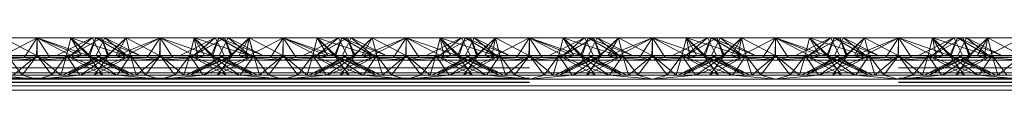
# Paper-space layout 'Layout1' of a CAD drawing. Extents: x -2 to 1033, y -36 to 596.
# Tile 142 of 182: x 700.335 to 702.335, y 505.29 to 505.396. Entities that reach past the tile are written whole.
import ezdxf

# ---------------------------------------------------------------- set-up
doc = ezdxf.new("R2010")
doc.units = 0
doc.linetypes.add('ACAD_ISO02W100', pattern=[15, 12, -3])
doc.layers.add('SS_1.ET-HALA_TaO-JD-LAVKA-ZEBRIK', color=9, linetype='CONTINUOUS', lineweight=13)

psp = doc.layouts.get("Layout1")

# ---------------------------------------------------------------- linework, layer by layer
at = {"layer": 'SS_1.ET-HALA_TaO-JD-LAVKA-ZEBRIK', "color": 9, "linetype": 'ACAD_ISO02W100', "ltscale": 0.25}
for p, q in [((700.2937, 505.3562), (700.3704, 505.3962)), ((700.3704, 505.3962), (700.3443, 505.3562)), ((700.3964, 505.3562), (700.3704, 505.3962)), ((700.3704, 505.3962), (700.4471, 505.3562)), ((700.3704, 505.3962), (700.4607, 505.3596)), ((700.3704, 505.3962), (700.3704, 505.3604)), ((700.4304, 505.3604), (700.4393, 505.3962)), ((700.4393, 505.3962), (700.4332, 505.3715)), ((700.4388, 505.3604), (700.501, 505.3962)), ((700.4388, 505.3604), (700.4825, 505.3962)), ((700.4393, 505.3962), (700.4607, 505.3596)), ((700.4393, 505.3962), (700.4775, 505.3604)), ((700.4739, 505.3604), (700.4534, 505.3816)), ((700.4907, 505.3797), (700.4656, 505.3878)), ((700.4743, 505.3604), (700.4898, 505.3962)), ((700.4864, 505.3884), (700.4743, 505.3604)), ((700.4898, 505.3962), (700.4775, 505.3604)), ((700.4825, 505.3962), (700.5004, 505.3604)), ((700.4898, 505.3962), (700.4864, 505.3884)), ((700.5509, 505.3604), (700.4898, 505.3962)), ((700.4898, 505.3962), (700.553, 505.3604)), ((700.5798, 505.3604), (700.4898, 505.3962)), ((700.4954, 505.3704), (700.5083, 505.3962)), ((700.5151, 505.3604), (700.501, 505.3962)), ((700.5165, 505.3604), (700.501, 505.3962)), ((700.5083, 505.3962), (700.553, 505.3604)), ((700.5798, 505.3604), (700.5083, 505.3962)), ((700.5151, 505.3604), (700.5514, 505.3962)), ((700.5514, 505.3962), (700.5604, 505.3604)), ((700.5514, 505.3962), (700.6194, 505.3604)), ((700.6204, 505.3962), (700.6194, 505.3604)), ((700.6204, 505.3962), (700.7239, 505.3604)), ((700.6204, 505.3962), (700.6204, 505.3604)), ((700.7325, 505.3962), (700.6609, 505.3604)), ((700.6893, 505.3962), (700.6804, 505.3604)), ((700.6883, 505.3604), (700.751, 505.3962)), ((700.6883, 505.3604), (700.7325, 505.3962)), ((700.751, 505.3962), (700.6888, 505.3604)), ((700.6888, 505.3604), (700.7325, 505.3962)), ((700.6893, 505.3962), (700.7239, 505.3604)), ((700.6893, 505.3962), (700.8009, 505.3604)), ((700.7398, 505.3962), (700.7243, 505.3604)), ((700.7325, 505.3962), (700.7454, 505.3704)), ((700.7398, 505.3962), (700.8009, 505.3604)), ((700.7398, 505.3962), (700.8298, 505.3604)), ((700.7404, 505.3604), (700.7583, 505.3962)), ((700.7633, 505.3604), (700.751, 505.3962)), ((700.751, 505.3962), (700.7542, 505.388)), ((700.751, 505.3962), (700.7665, 505.3604)), ((700.7544, 505.3884), (700.751, 505.3962)), ((700.7542, 505.388), (700.7651, 505.3604)), ((700.7665, 505.3604), (700.7544, 505.3884)), ((700.7633, 505.3604), (700.8014, 505.3962)), ((700.7869, 505.3819), (700.7651, 505.3604)), ((700.7801, 505.3596), (700.8014, 505.3962)), ((700.7937, 505.3562), (700.8704, 505.3962)), ((700.7937, 505.3562), (700.8014, 505.3962)), ((700.8014, 505.3962), (700.8104, 505.3604)), ((700.8076, 505.3715), (700.8014, 505.3962)), ((700.8704, 505.3962), (700.8443, 505.3562)), ((700.8964, 505.3562), (700.8704, 505.3962)), ((700.8704, 505.3962), (700.9471, 505.3562)), ((700.8704, 505.3962), (700.9607, 505.3596)), ((700.8704, 505.3962), (700.8704, 505.3604)), ((700.9304, 505.3604), (700.9393, 505.3962)), ((700.9393, 505.3962), (700.9332, 505.3715)), ((700.9388, 505.3604), (701.001, 505.3962)), ((700.9388, 505.3604), (700.9825, 505.3962)), ((700.9393, 505.3962), (700.9607, 505.3596)), ((700.9393, 505.3962), (700.9775, 505.3604)), ((700.9739, 505.3604), (700.9534, 505.3816)), ((700.9907, 505.3797), (700.9656, 505.3878)), ((700.9743, 505.3604), (700.9898, 505.3962)), ((700.9864, 505.3884), (700.9743, 505.3604)), ((700.9898, 505.3962), (700.9775, 505.3604)), ((700.9825, 505.3962), (701.0004, 505.3604)), ((700.9898, 505.3962), (700.9864, 505.3884)), ((701.0509, 505.3604), (700.9898, 505.3962)), ((700.9898, 505.3962), (701.053, 505.3604)), ((701.0798, 505.3604), (700.9898, 505.3962)), ((700.9954, 505.3704), (701.0083, 505.3962)), ((701.0151, 505.3604), (701.001, 505.3962)), ((701.0165, 505.3604), (701.001, 505.3962)), ((701.0083, 505.3962), (701.053, 505.3604)), ((701.0798, 505.3604), (701.0083, 505.3962)), ((701.0151, 505.3604), (701.0514, 505.3962)), ((701.0514, 505.3962), (701.0604, 505.3604)), ((701.0514, 505.3962), (701.1194, 505.3604)), ((701.1204, 505.3962), (701.1194, 505.3604)), ((701.1204, 505.3962), (701.2239, 505.3604)), ((701.1204, 505.3962), (701.1204, 505.3604)), ((701.2325, 505.3962), (701.1609, 505.3604)), ((701.1893, 505.3962), (701.1804, 505.3604)), ((701.1883, 505.3604), (701.251, 505.3962)), ((701.1883, 505.3604), (701.2325, 505.3962)), ((701.251, 505.3962), (701.1888, 505.3604)), ((701.1888, 505.3604), (701.2325, 505.3962)), ((701.1893, 505.3962), (701.2239, 505.3604)), ((701.1893, 505.3962), (701.3009, 505.3604)), ((701.2398, 505.3962), (701.2243, 505.3604)), ((701.2325, 505.3962), (701.2454, 505.3704)), ((701.2398, 505.3962), (701.3009, 505.3604)), ((701.2398, 505.3962), (701.3298, 505.3604)), ((701.2404, 505.3604), (701.2583, 505.3962)), ((701.2633, 505.3604), (701.251, 505.3962)), ((701.251, 505.3962), (701.2542, 505.388)), ((701.2544, 505.3884), (701.251, 505.3962)), ((701.251, 505.3962), (701.2665, 505.3604)), ((701.2542, 505.388), (701.2651, 505.3604)), ((701.2665, 505.3604), (701.2544, 505.3884)), ((701.2633, 505.3604), (701.3014, 505.3962)), ((701.2869, 505.3819), (701.2651, 505.3604)), ((701.2801, 505.3596), (701.3014, 505.3962)), ((701.2937, 505.3562), (701.3704, 505.3962)), ((701.2937, 505.3562), (701.3014, 505.3962)), ((701.3014, 505.3962), (701.3104, 505.3604)), ((701.3076, 505.3715), (701.3014, 505.3962)), ((701.3704, 505.3962), (701.3443, 505.3562)), ((701.3964, 505.3562), (701.3704, 505.3962)), ((701.3704, 505.3962), (701.4471, 505.3562)), ((701.3704, 505.3962), (701.4607, 505.3596)), ((701.3704, 505.3604), (701.3704, 505.3962)), ((701.4304, 505.3604), (701.4393, 505.3962)), ((701.4393, 505.3962), (701.4332, 505.3715)), ((701.4388, 505.3604), (701.501, 505.3962)), ((701.4388, 505.3604), (701.4825, 505.3962)), ((701.4393, 505.3962), (701.4607, 505.3596)), ((701.4393, 505.3962), (701.4775, 505.3604)), ((701.4739, 505.3604), (701.4534, 505.3816)), ((701.4907, 505.3797), (701.4656, 505.3878)), ((701.4743, 505.3604), (701.4898, 505.3962)), ((701.4864, 505.3884), (701.4743, 505.3604)), ((701.4898, 505.3962), (701.4775, 505.3604)), ((701.4825, 505.3962), (701.5004, 505.3604)), ((701.4898, 505.3962), (701.4864, 505.3884)), ((701.5509, 505.3604), (701.4898, 505.3962)), ((701.4898, 505.3962), (701.553, 505.3604)), ((701.5798, 505.3604), (701.4898, 505.3962)), ((701.4954, 505.3704), (701.5083, 505.3962)), ((701.5151, 505.3604), (701.501, 505.3962)), ((701.5165, 505.3604), (701.501, 505.3962)), ((701.5083, 505.3962), (701.553, 505.3604)), ((701.5798, 505.3604), (701.5083, 505.3962)), ((701.5151, 505.3604), (701.5514, 505.3962)), ((701.5514, 505.3962), (701.5604, 505.3604)), ((701.5514, 505.3962), (701.6194, 505.3604)), ((701.6204, 505.3962), (701.6194, 505.3604)), ((701.6204, 505.3962), (701.7239, 505.3604)), ((701.6204, 505.3604), (701.6204, 505.3962)), ((701.7325, 505.3962), (701.6609, 505.3604)), ((701.6893, 505.3962), (701.6804, 505.3604)), ((701.6883, 505.3604), (701.751, 505.3962)), ((701.6883, 505.3604), (701.7325, 505.3962)), ((701.751, 505.3962), (701.6888, 505.3604)), ((701.6888, 505.3604), (701.7325, 505.3962)), ((701.6893, 505.3962), (701.7239, 505.3604)), ((701.6893, 505.3962), (701.8009, 505.3604)), ((701.7398, 505.3962), (701.7243, 505.3604)), ((701.7325, 505.3962), (701.7454, 505.3704)), ((701.7398, 505.3962), (701.8009, 505.3604)), ((701.7398, 505.3962), (701.8298, 505.3604)), ((701.7404, 505.3604), (701.7583, 505.3962)), ((701.7633, 505.3604), (701.751, 505.3962)), ((701.751, 505.3962), (701.7542, 505.388)), ((701.751, 505.3962), (701.7665, 505.3604)), ((701.7544, 505.3884), (701.751, 505.3962)), ((701.7542, 505.388), (701.7651, 505.3604)), ((701.7665, 505.3604), (701.7544, 505.3884)), ((701.7633, 505.3604), (701.8014, 505.3962)), ((701.7869, 505.3819), (701.7651, 505.3604)), ((701.7801, 505.3596), (701.8014, 505.3962)), ((701.7937, 505.3562), (701.8704, 505.3962)), ((701.8014, 505.3962), (701.7937, 505.3562)), ((701.8014, 505.3962), (701.8104, 505.3604)), ((701.8076, 505.3715), (701.8014, 505.3962)), ((701.8443, 505.3562), (701.8704, 505.3962)), ((701.8964, 505.3562), (701.8704, 505.3962)), ((701.8704, 505.3962), (701.9471, 505.3562)), ((701.8704, 505.3962), (701.9607, 505.3596)), ((701.8704, 505.3604), (701.8704, 505.3962)), ((701.9304, 505.3604), (701.9393, 505.3962)), ((701.9393, 505.3962), (701.9332, 505.3715)), ((701.9388, 505.3604), (702.001, 505.3962)), ((701.9388, 505.3604), (701.9825, 505.3962)), ((701.9393, 505.3962), (701.9607, 505.3596)), ((701.9393, 505.3962), (701.9775, 505.3604)), ((701.9739, 505.3604), (701.9534, 505.3816)), ((701.9907, 505.3797), (701.9656, 505.3878)), ((701.9743, 505.3604), (701.9898, 505.3962)), ((701.9864, 505.3884), (701.9743, 505.3604)), ((701.9898, 505.3962), (701.9775, 505.3604)), ((701.9825, 505.3962), (702.0004, 505.3604)), ((701.9898, 505.3962), (701.9864, 505.3884)), ((702.0509, 505.3604), (701.9898, 505.3962)), ((701.9898, 505.3962), (702.053, 505.3604)), ((702.0798, 505.3604), (701.9898, 505.3962)), ((701.9954, 505.3704), (702.0083, 505.3962)), ((702.0151, 505.3604), (702.001, 505.3962)), ((702.0165, 505.3604), (702.001, 505.3962)), ((702.0083, 505.3962), (702.053, 505.3604)), ((702.0798, 505.3604), (702.0083, 505.3962)), ((702.0514, 505.3962), (702.0151, 505.3604)), ((702.0514, 505.3962), (702.0604, 505.3604)), ((702.1194, 505.3604), (702.0514, 505.3962)), ((702.1194, 505.3604), (702.1204, 505.3962)), ((702.1204, 505.3962), (702.2239, 505.3604)), ((702.1204, 505.3604), (702.1204, 505.3962)), ((702.2325, 505.3962), (702.1609, 505.3604)), ((702.1893, 505.3962), (702.1804, 505.3604)), ((702.251, 505.3962), (702.1883, 505.3604)), ((702.1883, 505.3604), (702.2325, 505.3962)), ((702.251, 505.3962), (702.1888, 505.3604)), ((702.1888, 505.3604), (702.2325, 505.3962)), ((702.1893, 505.3962), (702.2239, 505.3604)), ((702.1893, 505.3962), (702.3009, 505.3604)), ((702.2398, 505.3962), (702.2243, 505.3604)), ((702.2325, 505.3962), (702.2454, 505.3704)), ((702.2398, 505.3962), (702.3009, 505.3604)), ((702.2398, 505.3962), (702.3298, 505.3604)), ((702.2404, 505.3604), (702.2583, 505.3962)), ((702.2633, 505.3604), (702.251, 505.3962)), ((702.251, 505.3962), (702.2542, 505.388)), ((702.251, 505.3962), (702.2665, 505.3604)), ((702.2544, 505.3884), (702.251, 505.3962)), ((702.2542, 505.388), (702.2651, 505.3604)), ((702.2665, 505.3604), (702.2544, 505.3884)), ((702.2633, 505.3604), (702.3014, 505.3962)), ((702.2869, 505.3819), (702.2651, 505.3604)), ((702.2801, 505.3596), (702.3014, 505.3962)), ((702.2937, 505.3562), (702.3704, 505.3962)), ((702.2937, 505.3562), (702.3014, 505.3962)), ((702.3014, 505.3962), (702.3104, 505.3604)), ((702.3076, 505.3715), (702.3014, 505.3962)), ((700.3104, 505.3604), (700.3404, 505.3204)), ((700.3704, 505.3604), (700.322, 505.3204)), ((700.3404, 505.3204), (700.3704, 505.3604)), ((700.3704, 505.3604), (700.4003, 505.3204)), ((700.3704, 505.3604), (700.4188, 505.3204)), ((700.4003, 505.3204), (700.4304, 505.3604)), ((700.4188, 505.3204), (700.4304, 505.3604)), ((700.4224, 505.3204), (700.5165, 505.3604)), ((700.5004, 505.3604), (700.4224, 505.3204)), ((700.4332, 505.3715), (700.4304, 505.3604)), ((700.4304, 505.3604), (700.4485, 505.3338)), ((700.5043, 505.3204), (700.4304, 505.3604)), ((700.4304, 505.3604), (700.47, 505.3448)), ((700.4324, 505.3204), (700.5165, 505.3604)), ((700.4324, 505.3204), (700.5004, 505.3604)), ((700.4367, 505.3733), (700.4739, 505.3604)), ((700.4588, 505.3204), (700.5604, 505.3604)), ((700.4588, 505.3204), (700.5165, 505.3604)), ((700.4607, 505.3596), (700.4775, 505.3604)), ((700.5043, 505.3204), (700.4743, 505.3604)), ((700.4743, 505.3604), (700.4854, 505.3527)), ((700.5584, 505.3204), (700.4743, 505.3604)), ((700.4743, 505.3604), (700.4886, 505.3544)), ((700.4864, 505.3204), (700.5604, 505.3604)), ((700.4864, 505.3204), (700.5165, 505.3604)), ((700.4904, 505.3604), (700.4954, 505.3704)), ((700.5584, 505.3204), (700.4904, 505.3604)), ((700.4954, 505.3579), (700.4904, 505.3604)), ((700.5509, 505.3604), (700.4907, 505.3797)), ((700.5165, 505.3604), (700.5133, 505.3604)), ((700.5604, 505.3604), (700.5165, 505.3604)), ((700.5332, 505.3204), (700.5604, 505.3604)), ((700.572, 505.3204), (700.5604, 505.3604)), ((700.5604, 505.3604), (700.5904, 505.3204)), ((700.6204, 505.3604), (700.5604, 505.3604)), ((700.572, 505.3204), (700.6204, 505.3604)), ((700.6204, 505.3604), (700.5904, 505.3204)), ((700.6204, 505.3604), (700.6503, 505.3204)), ((700.6204, 505.3604), (700.6688, 505.3204)), ((700.6804, 505.3604), (700.6204, 505.3604)), ((700.6503, 505.3204), (700.6804, 505.3604)), ((700.6804, 505.3604), (700.6688, 505.3204)), ((700.6804, 505.3604), (700.7076, 505.3204)), ((700.6804, 505.3604), (700.7543, 505.3204)), ((700.6804, 505.3604), (700.7819, 505.3204)), ((700.7243, 505.3604), (700.6804, 505.3604)), ((700.7665, 505.3604), (700.6824, 505.3204)), ((700.7504, 505.3604), (700.6824, 505.3204)), ((700.7243, 505.3604), (700.7543, 505.3204)), ((700.7243, 505.3604), (700.7819, 505.3204)), ((700.7243, 505.3604), (700.8084, 505.3204)), ((700.8184, 505.3204), (700.7243, 505.3604)), ((700.7275, 505.3604), (700.7243, 505.3604)), ((700.8104, 505.3604), (700.7364, 505.3204)), ((700.7665, 505.3604), (700.7364, 505.3204)), ((700.7404, 505.3604), (700.8084, 505.3204)), ((700.8184, 505.3204), (700.7404, 505.3604)), ((700.7454, 505.3704), (700.7504, 505.3604)), ((700.7504, 505.3604), (700.7454, 505.3579)), ((700.7522, 505.3544), (700.7665, 505.3604)), ((700.7554, 505.3527), (700.7665, 505.3604)), ((700.7801, 505.3596), (700.7633, 505.3604)), ((700.7708, 505.3448), (700.8104, 505.3604)), ((700.8104, 505.3604), (700.7923, 505.3338)), ((700.8104, 505.3604), (700.8076, 505.3715)), ((700.8104, 505.3604), (700.822, 505.3204)), ((700.8104, 505.3604), (700.8404, 505.3204)), ((700.8704, 505.3604), (700.822, 505.3204)), ((700.8404, 505.3204), (700.8704, 505.3604)), ((700.8704, 505.3604), (700.9003, 505.3204)), ((700.8704, 505.3604), (700.9188, 505.3204)), ((700.9003, 505.3204), (700.9304, 505.3604)), ((700.9188, 505.3204), (700.9304, 505.3604)), ((700.9224, 505.3204), (701.0165, 505.3604)), ((701.0004, 505.3604), (700.9224, 505.3204)), ((700.9332, 505.3715), (700.9304, 505.3604)), ((700.9304, 505.3604), (700.9576, 505.3204)), ((701.0043, 505.3204), (700.9304, 505.3604)), ((700.9304, 505.3604), (700.97, 505.3448)), ((700.9324, 505.3204), (701.0165, 505.3604)), ((701.0004, 505.3604), (700.9324, 505.3204)), ((700.9367, 505.3733), (700.9739, 505.3604)), ((700.9588, 505.3204), (701.0604, 505.3604)), ((700.9588, 505.3204), (701.0165, 505.3604)), ((700.9607, 505.3596), (700.9775, 505.3604)), ((701.0043, 505.3204), (700.9743, 505.3604)), ((700.9743, 505.3604), (700.9854, 505.3527)), ((701.0584, 505.3204), (700.9743, 505.3604)), ((700.9743, 505.3604), (700.9886, 505.3544)), ((700.9864, 505.3204), (701.0604, 505.3604)), ((700.9864, 505.3204), (701.0165, 505.3604)), ((700.9904, 505.3604), (700.9954, 505.3704)), ((701.0584, 505.3204), (700.9904, 505.3604)), ((700.9954, 505.3579), (700.9904, 505.3604)), ((701.0509, 505.3604), (700.9907, 505.3797)), ((701.0165, 505.3604), (701.0133, 505.3604)), ((701.0604, 505.3604), (701.0165, 505.3604)), ((701.0332, 505.3204), (701.0604, 505.3604)), ((701.072, 505.3204), (701.0604, 505.3604)), ((701.0604, 505.3604), (701.0904, 505.3204)), ((701.1204, 505.3604), (701.0604, 505.3604)), ((701.072, 505.3204), (701.1204, 505.3604)), ((701.1204, 505.3604), (701.0904, 505.3204)), ((701.1204, 505.3604), (701.1503, 505.3204)), ((701.1204, 505.3604), (701.1688, 505.3204)), ((701.1804, 505.3604), (701.1204, 505.3604)), ((701.1503, 505.3204), (701.1804, 505.3604)), ((701.1804, 505.3604), (701.1688, 505.3204)), ((701.1804, 505.3604), (701.2076, 505.3204)), ((701.1804, 505.3604), (701.2543, 505.3204)), ((701.1804, 505.3604), (701.2819, 505.3204)), ((701.2243, 505.3604), (701.1804, 505.3604)), ((701.2665, 505.3604), (701.1824, 505.3204)), ((701.2504, 505.3604), (701.1824, 505.3204)), ((701.2243, 505.3604), (701.2543, 505.3204)), ((701.2243, 505.3604), (701.2819, 505.3204)), ((701.2243, 505.3604), (701.3084, 505.3204)), ((701.3184, 505.3204), (701.2243, 505.3604)), ((701.2275, 505.3604), (701.2243, 505.3604)), ((701.3104, 505.3604), (701.2364, 505.3204)), ((701.2665, 505.3604), (701.2364, 505.3204)), ((701.2404, 505.3604), (701.3084, 505.3204)), ((701.3184, 505.3204), (701.2404, 505.3604)), ((701.2454, 505.3704), (701.2504, 505.3604)), ((701.2504, 505.3604), (701.2454, 505.3579)), ((701.2522, 505.3544), (701.2665, 505.3604)), ((701.2554, 505.3527), (701.2665, 505.3604)), ((701.2801, 505.3596), (701.2633, 505.3604)), ((701.2708, 505.3448), (701.3104, 505.3604)), ((701.3104, 505.3604), (701.2923, 505.3338)), ((701.3104, 505.3604), (701.3076, 505.3715)), ((701.3104, 505.3604), (701.322, 505.3204)), ((701.3104, 505.3604), (701.3404, 505.3204)), ((701.3704, 505.3604), (701.322, 505.3204)), ((701.3404, 505.3204), (701.3704, 505.3604)), ((701.4003, 505.3204), (701.3704, 505.3604)), ((701.4188, 505.3204), (701.3704, 505.3604)), ((701.4003, 505.3204), (701.4304, 505.3604)), ((701.4188, 505.3204), (701.4304, 505.3604)), ((701.4224, 505.3204), (701.5165, 505.3604)), ((701.5004, 505.3604), (701.4224, 505.3204)), ((701.4332, 505.3715), (701.4304, 505.3604)), ((701.4304, 505.3604), (701.4485, 505.3338)), ((701.5043, 505.3204), (701.4304, 505.3604)), ((701.4304, 505.3604), (701.47, 505.3448)), ((701.4324, 505.3204), (701.5165, 505.3604)), ((701.4324, 505.3204), (701.5004, 505.3604)), ((701.4739, 505.3604), (701.4367, 505.3733)), ((701.4588, 505.3204), (701.5604, 505.3604)), ((701.4588, 505.3204), (701.5165, 505.3604)), ((701.4775, 505.3604), (701.4607, 505.3596)), ((701.5043, 505.3204), (701.4743, 505.3604)), ((701.4743, 505.3604), (701.4854, 505.3527)), ((701.5584, 505.3204), (701.4743, 505.3604)), ((701.4743, 505.3604), (701.4886, 505.3544)), ((701.4864, 505.3204), (701.5604, 505.3604)), ((701.4864, 505.3204), (701.5165, 505.3604)), ((701.4904, 505.3604), (701.4954, 505.3704)), ((701.5584, 505.3204), (701.4904, 505.3604)), ((701.4954, 505.3579), (701.4904, 505.3604)), ((701.5509, 505.3604), (701.4907, 505.3797)), ((701.5165, 505.3604), (701.5133, 505.3604)), ((701.5604, 505.3604), (701.5165, 505.3604)), ((701.5332, 505.3204), (701.5604, 505.3604)), ((701.572, 505.3204), (701.5604, 505.3604)), ((701.5604, 505.3604), (701.5904, 505.3204)), ((701.6204, 505.3604), (701.5604, 505.3604)), ((701.572, 505.3204), (701.6204, 505.3604)), ((701.5904, 505.3204), (701.6204, 505.3604)), ((701.6204, 505.3604), (701.6503, 505.3204)), ((701.6204, 505.3604), (701.6688, 505.3204)), ((701.6804, 505.3604), (701.6204, 505.3604)), ((701.6503, 505.3204), (701.6804, 505.3604)), ((701.6688, 505.3204), (701.6804, 505.3604)), ((701.6804, 505.3604), (701.7076, 505.3204)), ((701.6804, 505.3604), (701.7543, 505.3204)), ((701.6804, 505.3604), (701.7819, 505.3204)), ((701.7243, 505.3604), (701.6804, 505.3604)), ((701.7665, 505.3604), (701.6824, 505.3204)), ((701.7504, 505.3604), (701.6824, 505.3204)), ((701.7243, 505.3604), (701.7543, 505.3204)), ((701.7243, 505.3604), (701.7819, 505.3204)), ((701.7243, 505.3604), (701.8084, 505.3204)), ((701.8184, 505.3204), (701.7243, 505.3604)), ((701.7275, 505.3604), (701.7243, 505.3604)), ((701.8104, 505.3604), (701.7364, 505.3204)), ((701.7665, 505.3604), (701.7364, 505.3204)), ((701.7404, 505.3604), (701.8084, 505.3204)), ((701.8184, 505.3204), (701.7404, 505.3604)), ((701.7454, 505.3704), (701.7504, 505.3604)), ((701.7504, 505.3604), (701.7454, 505.3579)), ((701.7522, 505.3544), (701.7665, 505.3604)), ((701.7554, 505.3527), (701.7665, 505.3604)), ((701.7801, 505.3596), (701.7633, 505.3604)), ((701.7708, 505.3448), (701.8104, 505.3604)), ((701.7923, 505.3338), (701.8104, 505.3604)), ((701.8104, 505.3604), (701.8076, 505.3715)), ((701.8104, 505.3604), (701.822, 505.3204)), ((701.8404, 505.3204), (701.8104, 505.3604)), ((701.822, 505.3204), (701.8704, 505.3604)), ((701.8404, 505.3204), (701.8704, 505.3604)), ((701.9003, 505.3204), (701.8704, 505.3604)), ((701.9188, 505.3204), (701.8704, 505.3604)), ((701.9003, 505.3204), (701.9304, 505.3604)), ((701.9188, 505.3204), (701.9304, 505.3604)), ((701.9224, 505.3204), (702.0165, 505.3604)), ((702.0004, 505.3604), (701.9224, 505.3204)), ((701.9332, 505.3715), (701.9304, 505.3604)), ((701.9304, 505.3604), (701.9576, 505.3204)), ((702.0043, 505.3204), (701.9304, 505.3604)), ((701.9304, 505.3604), (701.97, 505.3448)), ((701.9324, 505.3204), (702.0165, 505.3604)), ((701.9324, 505.3204), (702.0004, 505.3604)), ((701.9739, 505.3604), (701.9367, 505.3733)), ((701.9588, 505.3204), (702.0604, 505.3604)), ((701.9588, 505.3204), (702.0165, 505.3604)), ((701.9607, 505.3596), (701.9775, 505.3604)), ((702.0043, 505.3204), (701.9743, 505.3604)), ((701.9743, 505.3604), (701.9854, 505.3527)), ((702.0584, 505.3204), (701.9743, 505.3604)), ((701.9743, 505.3604), (701.9886, 505.3544)), ((701.9864, 505.3204), (702.0604, 505.3604)), ((701.9864, 505.3204), (702.0165, 505.3604)), ((701.9904, 505.3604), (701.9954, 505.3704)), ((702.0584, 505.3204), (701.9904, 505.3604)), ((701.9954, 505.3579), (701.9904, 505.3604)), ((702.0509, 505.3604), (701.9907, 505.3797)), ((702.0165, 505.3604), (702.0133, 505.3604)), ((702.0604, 505.3604), (702.0165, 505.3604)), ((702.0332, 505.3204), (702.0604, 505.3604)), ((702.072, 505.3204), (702.0604, 505.3604)), ((702.0604, 505.3604), (702.0904, 505.3204)), ((702.1204, 505.3604), (702.0604, 505.3604)), ((702.072, 505.3204), (702.1204, 505.3604)), ((702.1204, 505.3604), (702.0904, 505.3204)), ((702.1204, 505.3604), (702.1503, 505.3204)), ((702.1204, 505.3604), (702.1688, 505.3204)), ((702.1804, 505.3604), (702.1204, 505.3604)), ((702.1503, 505.3204), (702.1804, 505.3604)), ((702.1804, 505.3604), (702.1688, 505.3204)), ((702.1804, 505.3604), (702.2076, 505.3204)), ((702.1804, 505.3604), (702.2543, 505.3204)), ((702.1804, 505.3604), (702.2819, 505.3204)), ((702.2243, 505.3604), (702.1804, 505.3604)), ((702.2665, 505.3604), (702.1824, 505.3204)), ((702.2504, 505.3604), (702.1824, 505.3204)), ((702.2243, 505.3604), (702.2543, 505.3204)), ((702.2243, 505.3604), (702.2819, 505.3204)), ((702.2243, 505.3604), (702.3084, 505.3204)), ((702.3184, 505.3204), (702.2243, 505.3604)), ((702.2275, 505.3604), (702.2243, 505.3604)), ((702.3104, 505.3604), (702.2364, 505.3204)), ((702.2665, 505.3604), (702.2364, 505.3204)), ((702.2404, 505.3604), (702.3084, 505.3204)), ((702.3184, 505.3204), (702.2404, 505.3604)), ((702.2454, 505.3704), (702.2504, 505.3604)), ((702.2504, 505.3604), (702.2454, 505.3579)), ((702.2522, 505.3544), (702.2665, 505.3604)), ((702.2554, 505.3527), (702.2665, 505.3604)), ((702.2801, 505.3596), (702.2633, 505.3604)), ((702.2708, 505.3448), (702.3104, 505.3604)), ((702.3104, 505.3604), (702.2923, 505.3338)), ((702.3104, 505.3604), (702.3076, 505.3715)), ((702.3104, 505.3604), (702.322, 505.3204)), ((702.3104, 505.3604), (702.3404, 505.3204)), ((702.3704, 505.3604), (702.322, 505.3204)), ((700.2937, 505.3562), (700.3704, 505.3509)), ((700.3443, 505.3562), (700.3704, 505.3509)), ((700.3704, 505.3509), (700.4471, 505.3562)), ((700.3704, 505.3509), (700.3964, 505.3562)), ((700.4471, 505.3562), (700.4607, 505.3596)), ((700.47, 505.3448), (700.5319, 505.3204)), ((700.4854, 505.3527), (700.5319, 505.3204)), ((700.4886, 505.3544), (700.5684, 505.3204)), ((700.5684, 505.3204), (700.4954, 505.3579)), ((700.5301, 505.3596), (700.7107, 505.3596)), ((700.7454, 505.3579), (700.6724, 505.3204)), ((700.6724, 505.3204), (700.7522, 505.3544)), ((700.7088, 505.3204), (700.7554, 505.3527)), ((700.7088, 505.3204), (700.7708, 505.3448)), ((700.7801, 505.3596), (700.7937, 505.3562)), ((700.7937, 505.3562), (700.8704, 505.3509)), ((700.8443, 505.3562), (700.8704, 505.3509)), ((700.8704, 505.3509), (700.9471, 505.3562)), ((700.8704, 505.3509), (700.8964, 505.3562)), ((700.9471, 505.3562), (700.9607, 505.3596)), ((700.97, 505.3448), (701.0319, 505.3204)), ((700.9854, 505.3527), (701.0319, 505.3204)), ((700.9886, 505.3544), (701.0684, 505.3204)), ((701.0684, 505.3204), (700.9954, 505.3579)), ((701.0301, 505.3596), (701.2107, 505.3596)), ((701.2454, 505.3579), (701.1724, 505.3204)), ((701.1724, 505.3204), (701.2522, 505.3544)), ((701.2088, 505.3204), (701.2554, 505.3527)), ((701.2088, 505.3204), (701.2708, 505.3448)), ((701.2801, 505.3596), (701.2937, 505.3562)), ((701.2937, 505.3562), (701.3704, 505.3509)), ((701.3443, 505.3562), (701.3704, 505.3509)), ((701.4471, 505.3562), (701.3704, 505.3509)), ((701.3704, 505.3509), (701.3964, 505.3562)), ((701.4607, 505.3596), (701.4471, 505.3562)), ((701.47, 505.3448), (701.5319, 505.3204)), ((701.4854, 505.3527), (701.5319, 505.3204)), ((701.4886, 505.3544), (701.5684, 505.3204)), ((701.5684, 505.3204), (701.4954, 505.3579)), ((701.5301, 505.3596), (701.7107, 505.3596)), ((701.7454, 505.3579), (701.6724, 505.3204)), ((701.6724, 505.3204), (701.7522, 505.3544)), ((701.7088, 505.3204), (701.7554, 505.3527)), ((701.7088, 505.3204), (701.7708, 505.3448)), ((701.7801, 505.3596), (701.7937, 505.3562)), ((701.7937, 505.3562), (701.8704, 505.3509)), ((701.8704, 505.3509), (701.8443, 505.3562)), ((701.8704, 505.3509), (701.9471, 505.3562)), ((701.8704, 505.3509), (701.8964, 505.3562)), ((701.9471, 505.3562), (701.9607, 505.3596)), ((701.97, 505.3448), (702.0319, 505.3204)), ((701.9854, 505.3527), (702.0319, 505.3204)), ((701.9886, 505.3544), (702.0684, 505.3204)), ((702.0684, 505.3204), (701.9954, 505.3579)), ((702.0301, 505.3596), (702.2107, 505.3596)), ((702.2454, 505.3579), (702.1724, 505.3204)), ((702.1724, 505.3204), (702.2522, 505.3544)), ((702.2088, 505.3204), (702.2554, 505.3527)), ((702.2088, 505.3204), (702.2708, 505.3448)), ((702.2801, 505.3596), (702.2937, 505.3562)), ((702.2937, 505.3562), (702.3704, 505.3509)), ((698.3704, 505.3353), (706.3704, 505.3353)), ((700.2076, 505.3204), (700.5332, 505.3204)), ((700.2832, 505.3204), (700.3704, 505.3128)), ((700.3404, 505.3204), (700.3704, 505.3128)), ((700.4576, 505.3204), (700.3704, 505.3128)), ((700.3704, 505.3128), (700.4003, 505.3204)), ((700.4485, 505.3338), (700.4576, 505.3204)), ((700.6204, 505.3128), (700.5332, 505.3204)), ((700.5332, 505.3204), (700.5904, 505.3204)), ((700.5904, 505.3204), (700.6204, 505.3128)), ((700.5904, 505.3204), (700.6503, 505.3204)), ((700.6204, 505.3128), (700.7076, 505.3204)), ((700.6503, 505.3204), (700.6204, 505.3128)), ((700.6503, 505.3204), (700.7076, 505.3204)), ((700.7076, 505.3204), (701.0332, 505.3204)), ((700.7923, 505.3338), (700.7832, 505.3204)), ((700.7832, 505.3204), (700.8704, 505.3128)), ((700.8404, 505.3204), (700.8704, 505.3128)), ((700.9576, 505.3204), (700.8704, 505.3128)), ((700.8704, 505.3128), (700.9003, 505.3204)), ((701.1204, 505.3128), (701.0332, 505.3204)), ((701.0332, 505.3204), (701.0904, 505.3204)), ((701.0904, 505.3204), (701.1204, 505.3128)), ((701.0904, 505.3204), (701.1503, 505.3204)), ((701.1204, 505.3128), (701.2076, 505.3204)), ((701.1503, 505.3204), (701.1204, 505.3128)), ((701.1503, 505.3204), (701.2076, 505.3204)), ((701.2076, 505.3204), (701.5332, 505.3204)), ((701.2923, 505.3338), (701.2832, 505.3204)), ((701.2832, 505.3204), (701.3704, 505.3128)), ((701.3704, 505.3128), (701.3404, 505.3204)), ((701.4576, 505.3204), (701.3704, 505.3128)), ((701.3704, 505.3128), (701.4003, 505.3204)), ((701.4485, 505.3338), (701.4576, 505.3204)), ((701.6204, 505.3128), (701.5332, 505.3204)), ((701.5332, 505.3204), (701.5904, 505.3204)), ((701.5904, 505.3204), (701.6204, 505.3128)), ((701.5904, 505.3204), (701.6503, 505.3204)), ((701.6204, 505.3128), (701.7076, 505.3204)), ((701.6204, 505.3128), (701.6503, 505.3204)), ((701.6503, 505.3204), (701.7076, 505.3204)), ((701.7076, 505.3204), (702.0332, 505.3204)), ((701.7832, 505.3204), (701.7923, 505.3338)), ((701.7832, 505.3204), (701.8704, 505.3128)), ((701.8704, 505.3128), (701.8404, 505.3204)), ((701.9576, 505.3204), (701.8704, 505.3128)), ((701.8704, 505.3128), (701.9003, 505.3204)), ((702.1204, 505.3128), (702.0332, 505.3204)), ((702.0332, 505.3204), (702.0904, 505.3204)), ((702.0904, 505.3204), (702.1204, 505.3128)), ((702.0904, 505.3204), (702.1503, 505.3204)), ((702.1204, 505.3128), (702.2076, 505.3204)), ((702.1204, 505.3128), (702.1503, 505.3204)), ((702.1503, 505.3204), (702.2076, 505.3204)), ((702.2076, 505.3204), (702.5332, 505.3204)), ((702.2923, 505.3338), (702.2832, 505.3204)), ((702.2832, 505.3204), (702.3704, 505.3128)), ((698.3704, 505.3143), (706.3704, 505.3143)), ((706.3704, 505.3128), (698.3704, 505.3128)), ((698.3704, 505.3064), (706.3704, 505.3064)), ((698.3704, 505.3054), (706.3704, 505.3054)), ((706.3704, 505.2987), (698.3704, 505.2987))]:
    psp.add_line(p, q, dxfattribs=at)
at = {"layer": 'SS_1.ET-HALA_TaO-JD-LAVKA-ZEBRIK', "color": 5, "linetype": 'Continuous', "ltscale": 0.25}
for p, q in [((700.3014, 505.3962), (700.3694, 505.3604)), ((700.3704, 505.3962), (700.3014, 505.3962)), ((700.3704, 505.3962), (700.3694, 505.3604)), ((700.3704, 505.3962), (700.4367, 505.3733)), ((700.4393, 505.3962), (700.3704, 505.3962)), ((700.4825, 505.3962), (700.4109, 505.3604)), ((700.501, 505.3962), (700.4383, 505.3604)), ((700.4825, 505.3962), (700.4383, 505.3604)), ((700.4534, 505.3816), (700.4393, 505.3962)), ((700.4656, 505.3878), (700.4393, 505.3962)), ((700.4825, 505.3962), (700.4393, 505.3962)), ((700.501, 505.3962), (700.4825, 505.3962)), ((700.501, 505.3962), (700.5133, 505.3604)), ((700.5514, 505.3962), (700.501, 505.3962)), ((700.5514, 505.3962), (700.5133, 505.3604)), ((700.5301, 505.3596), (700.6204, 505.3962)), ((700.5301, 505.3596), (700.5514, 505.3962)), ((700.5437, 505.3562), (700.6204, 505.3962)), ((700.6204, 505.3962), (700.5514, 505.3962)), ((700.6204, 505.3962), (700.5943, 505.3562)), ((700.6204, 505.3962), (700.6464, 505.3562)), ((700.6204, 505.3962), (700.6971, 505.3562)), ((700.6893, 505.3962), (700.6204, 505.3962)), ((700.6893, 505.3962), (700.6971, 505.3562)), ((700.6893, 505.3962), (700.7107, 505.3596)), ((700.6893, 505.3962), (700.7275, 505.3604)), ((700.7398, 505.3962), (700.6893, 505.3962)), ((700.7275, 505.3604), (700.7398, 505.3962)), ((700.803, 505.3604), (700.7398, 505.3962)), ((700.7583, 505.3962), (700.7398, 505.3962)), ((700.803, 505.3604), (700.7583, 505.3962)), ((700.8298, 505.3604), (700.7583, 505.3962)), ((700.8014, 505.3962), (700.7583, 505.3962)), ((700.8014, 505.3962), (700.7869, 505.3819)), ((700.8014, 505.3962), (700.8694, 505.3604)), ((700.8704, 505.3962), (700.8014, 505.3962)), ((700.8704, 505.3962), (700.8694, 505.3604)), ((700.8704, 505.3962), (700.9367, 505.3733)), ((700.9393, 505.3962), (700.8704, 505.3962)), ((700.9825, 505.3962), (700.9109, 505.3604)), ((701.001, 505.3962), (700.9383, 505.3604)), ((700.9825, 505.3962), (700.9383, 505.3604)), ((700.9534, 505.3816), (700.9393, 505.3962)), ((700.9656, 505.3878), (700.9393, 505.3962)), ((700.9825, 505.3962), (700.9393, 505.3962)), ((701.001, 505.3962), (700.9825, 505.3962)), ((701.001, 505.3962), (701.0133, 505.3604)), ((701.0514, 505.3962), (701.001, 505.3962)), ((701.0133, 505.3604), (701.0514, 505.3962)), ((701.0301, 505.3596), (701.1204, 505.3962)), ((701.0301, 505.3596), (701.0514, 505.3962)), ((701.0437, 505.3562), (701.1204, 505.3962)), ((701.1204, 505.3962), (701.0514, 505.3962)), ((701.1204, 505.3962), (701.0943, 505.3562)), ((701.1204, 505.3962), (701.1464, 505.3562)), ((701.1204, 505.3962), (701.1971, 505.3562)), ((701.1893, 505.3962), (701.1204, 505.3962)), ((701.1893, 505.3962), (701.1971, 505.3562)), ((701.1893, 505.3962), (701.2107, 505.3596)), ((701.1893, 505.3962), (701.2275, 505.3604)), ((701.2398, 505.3962), (701.1893, 505.3962)), ((701.2398, 505.3962), (701.2275, 505.3604)), ((701.303, 505.3604), (701.2398, 505.3962)), ((701.2583, 505.3962), (701.2398, 505.3962)), ((701.303, 505.3604), (701.2583, 505.3962)), ((701.3298, 505.3604), (701.2583, 505.3962)), ((701.3014, 505.3962), (701.2583, 505.3962)), ((701.3014, 505.3962), (701.2869, 505.3819)), ((701.3014, 505.3962), (701.3694, 505.3604)), ((701.3704, 505.3962), (701.3014, 505.3962)), ((701.3704, 505.3962), (701.3694, 505.3604)), ((701.4367, 505.3733), (701.3704, 505.3962)), ((701.4393, 505.3962), (701.3704, 505.3962)), ((701.4825, 505.3962), (701.4109, 505.3604)), ((701.501, 505.3962), (701.4383, 505.3604)), ((701.4825, 505.3962), (701.4383, 505.3604)), ((701.4534, 505.3816), (701.4393, 505.3962)), ((701.4656, 505.3878), (701.4393, 505.3962)), ((701.4825, 505.3962), (701.4393, 505.3962)), ((701.501, 505.3962), (701.4825, 505.3962)), ((701.501, 505.3962), (701.5133, 505.3604)), ((701.5514, 505.3962), (701.501, 505.3962)), ((701.5133, 505.3604), (701.5514, 505.3962)), ((701.5301, 505.3596), (701.6204, 505.3962)), ((701.5301, 505.3596), (701.5514, 505.3962)), ((701.5437, 505.3562), (701.6204, 505.3962)), ((701.6204, 505.3962), (701.5514, 505.3962)), ((701.6204, 505.3962), (701.5943, 505.3562)), ((701.6464, 505.3562), (701.6204, 505.3962)), ((701.6204, 505.3962), (701.6971, 505.3562)), ((701.6893, 505.3962), (701.6204, 505.3962)), ((701.6971, 505.3562), (701.6893, 505.3962)), ((701.6893, 505.3962), (701.7107, 505.3596)), ((701.6893, 505.3962), (701.7275, 505.3604)), ((701.7398, 505.3962), (701.6893, 505.3962)), ((701.7398, 505.3962), (701.7275, 505.3604)), ((701.7398, 505.3962), (701.803, 505.3604)), ((701.7583, 505.3962), (701.7398, 505.3962)), ((701.803, 505.3604), (701.7583, 505.3962)), ((701.8298, 505.3604), (701.7583, 505.3962)), ((701.8014, 505.3962), (701.7583, 505.3962)), ((701.8014, 505.3962), (701.7869, 505.3819)), ((701.8014, 505.3962), (701.8694, 505.3604)), ((701.8704, 505.3962), (701.8014, 505.3962)), ((701.8704, 505.3962), (701.8694, 505.3604)), ((701.9367, 505.3733), (701.8704, 505.3962)), ((701.9393, 505.3962), (701.8704, 505.3962)), ((701.9825, 505.3962), (701.9109, 505.3604)), ((702.001, 505.3962), (701.9383, 505.3604)), ((701.9383, 505.3604), (701.9825, 505.3962)), ((701.9534, 505.3816), (701.9393, 505.3962)), ((701.9656, 505.3878), (701.9393, 505.3962)), ((701.9825, 505.3962), (701.9393, 505.3962)), ((702.001, 505.3962), (701.9825, 505.3962)), ((702.0133, 505.3604), (702.001, 505.3962)), ((702.0514, 505.3962), (702.001, 505.3962)), ((702.0133, 505.3604), (702.0514, 505.3962)), ((702.0301, 505.3596), (702.1204, 505.3962)), ((702.0301, 505.3596), (702.0514, 505.3962)), ((702.0437, 505.3562), (702.1204, 505.3962)), ((702.1204, 505.3962), (702.0514, 505.3962)), ((702.1204, 505.3962), (702.0943, 505.3562)), ((702.1464, 505.3562), (702.1204, 505.3962)), ((702.1204, 505.3962), (702.1971, 505.3562)), ((702.1893, 505.3962), (702.1204, 505.3962)), ((702.1893, 505.3962), (702.1971, 505.3562)), ((702.1893, 505.3962), (702.2107, 505.3596)), ((702.1893, 505.3962), (702.2275, 505.3604)), ((702.2398, 505.3962), (702.1893, 505.3962)), ((702.2398, 505.3962), (702.2275, 505.3604)), ((702.2398, 505.3962), (702.303, 505.3604)), ((702.2583, 505.3962), (702.2398, 505.3962)), ((702.303, 505.3604), (702.2583, 505.3962)), ((702.3298, 505.3604), (702.2583, 505.3962)), ((702.3014, 505.3962), (702.2583, 505.3962)), ((702.3014, 505.3962), (702.2869, 505.3819)), ((702.3014, 505.3962), (702.3694, 505.3604)), ((702.3704, 505.3962), (702.3014, 505.3962)), ((700.5133, 505.3604), (700.2275, 505.3604)), ((700.5133, 505.3604), (700.5301, 505.3596)), ((700.7275, 505.3604), (700.7107, 505.3596)), ((701.0133, 505.3604), (700.7275, 505.3604)), ((701.0133, 505.3604), (701.0301, 505.3596)), ((701.2275, 505.3604), (701.2107, 505.3596)), ((701.5133, 505.3604), (701.2275, 505.3604)), ((701.5133, 505.3604), (701.5301, 505.3596)), ((701.7275, 505.3604), (701.7107, 505.3596)), ((702.0133, 505.3604), (701.7275, 505.3604)), ((702.0301, 505.3596), (702.0133, 505.3604)), ((702.2275, 505.3604), (702.2107, 505.3596)), ((702.5133, 505.3604), (702.2275, 505.3604)), ((706.1204, 505.3509), (698.6204, 505.3509)), ((700.1971, 505.3562), (700.5437, 505.3562)), ((700.2107, 505.3596), (700.5301, 505.3596)), ((700.5437, 505.3562), (700.5301, 505.3596)), ((700.6204, 505.3509), (700.5437, 505.3562)), ((700.5437, 505.3562), (700.5943, 505.3562)), ((700.5943, 505.3562), (700.6204, 505.3509)), ((700.5943, 505.3562), (700.6464, 505.3562)), ((700.6204, 505.3509), (700.6971, 505.3562)), ((700.6464, 505.3562), (700.6204, 505.3509)), ((700.6464, 505.3562), (700.6971, 505.3562)), ((700.6971, 505.3562), (700.7107, 505.3596)), ((700.6971, 505.3562), (701.0437, 505.3562)), ((700.7107, 505.3596), (701.0301, 505.3596)), ((701.0301, 505.3596), (701.0437, 505.3562)), ((701.0437, 505.3562), (701.1204, 505.3509)), ((701.0437, 505.3562), (701.0943, 505.3562)), ((701.0943, 505.3562), (701.1204, 505.3509)), ((701.0943, 505.3562), (701.1464, 505.3562)), ((701.1204, 505.3509), (701.1971, 505.3562)), ((701.1464, 505.3562), (701.1204, 505.3509)), ((701.1464, 505.3562), (701.1971, 505.3562)), ((701.1971, 505.3562), (701.2107, 505.3596)), ((701.1971, 505.3562), (701.5437, 505.3562)), ((701.2107, 505.3596), (701.5301, 505.3596)), ((701.5301, 505.3596), (701.5437, 505.3562)), ((701.5437, 505.3562), (701.6204, 505.3509)), ((701.5437, 505.3562), (701.5943, 505.3562)), ((701.5943, 505.3562), (701.6204, 505.3509)), ((701.5943, 505.3562), (701.6464, 505.3562)), ((701.6204, 505.3509), (701.6971, 505.3562)), ((701.6204, 505.3509), (701.6464, 505.3562)), ((701.6464, 505.3562), (701.6971, 505.3562)), ((701.6971, 505.3562), (701.7107, 505.3596)), ((701.6971, 505.3562), (702.0437, 505.3562)), ((701.7107, 505.3596), (702.0301, 505.3596)), ((702.0437, 505.3562), (702.0301, 505.3596)), ((702.1204, 505.3509), (702.0437, 505.3562)), ((702.0437, 505.3562), (702.0943, 505.3562)), ((702.0943, 505.3562), (702.1204, 505.3509)), ((702.0943, 505.3562), (702.1464, 505.3562)), ((702.1204, 505.3509), (702.1971, 505.3562)), ((702.1204, 505.3509), (702.1464, 505.3562)), ((702.1464, 505.3562), (702.1971, 505.3562)), ((702.1971, 505.3562), (702.2107, 505.3596)), ((702.1971, 505.3562), (702.5437, 505.3562)), ((702.2107, 505.3596), (702.5301, 505.3596)), ((698.3704, 505.3254), (706.3704, 505.3254)), ((706.3704, 505.2904), (698.3704, 505.2904))]:
    psp.add_line(p, q, dxfattribs=at)

doc.saveas('drawing.dxf')
